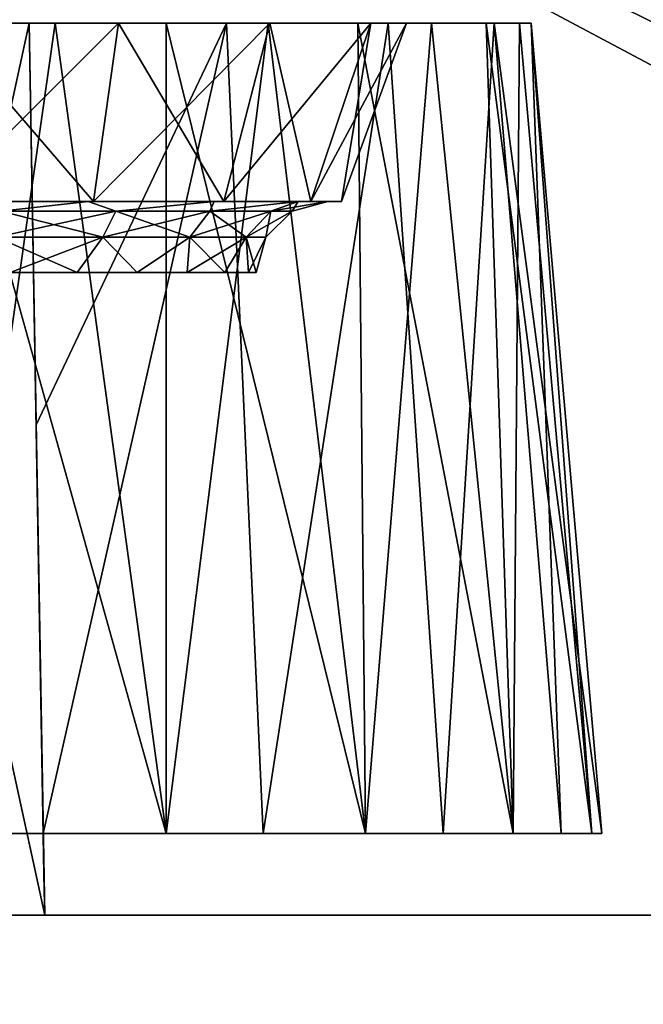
# Model space of a CAD drawing. Header units: millimetres. Extents: x -135 to 135, y -102 to 22.
# Tile 57 of 86: x 66.45 to 69.94, y -83 to -77.48. Entities that reach past the tile are written whole.
import ezdxf

# ---------------------------------------------------------------- set-up
doc = ezdxf.new("R2010")
doc.units = ezdxf.units.MM
doc.header["$LTSCALE"] = 65.185185
for name, color, linetype in [('1', 7, 'CONTINUOUS'), ('13', 7, 'CONTINUOUS'), ('136', 7, 'CONTINUOUS'), ('139', 7, 'CONTINUOUS'), ('146', 7, 'CONTINUOUS'), ('149', 7, 'CONTINUOUS'), ('150', 7, 'CONTINUOUS'), ('157', 7, 'CONTINUOUS'), ('169', 7, 'CONTINUOUS'), ('170', 7, 'CONTINUOUS'), ('227', 7, 'CONTINUOUS'), ('228', 7, 'CONTINUOUS'), ('231', 7, 'CONTINUOUS'), ('234', 7, 'CONTINUOUS'), ('248', 7, 'CONTINUOUS'), ('249', 7, 'CONTINUOUS'), ('252', 7, 'CONTINUOUS'), ('253', 7, 'CONTINUOUS'), ('3', 7, 'CONTINUOUS'), ('6', 7, 'CONTINUOUS'), ('9', 7, 'CONTINUOUS')]:
    doc.layers.add(name, color=color, linetype=linetype)

msp = doc.modelspace()

# ---------------------------------------------------------------- linework, layer by layer
at = {"layer": '1', "linetype": 'Continuous'}
for points in [[(99.1072, 12.5, -36.0223), (-98.0492, -84.0349, -32.6512), (-99.1072, 12.5, -36.0223), (99.1072, 12.5, -36.0223)], [(-97.4563, -84.3448, -32.6404), (-98.0492, -84.0349, -32.6512), (99.1072, 12.5, -36.0223), (-97.4563, -84.3448, -32.6404)], [(-96.9871, -84.6145, -32.631), (-97.4563, -84.3448, -32.6404), (99.1072, 12.5, -36.0223), (-96.9871, -84.6145, -32.631)], [(-96.8126, -84.7249, -32.6271), (-96.9871, -84.6145, -32.631), (99.1072, 12.5, -36.0223), (-96.8126, -84.7249, -32.6271)], [(-96.6034, -84.8671, -32.6222), (-96.8126, -84.7249, -32.6271), (99.1072, 12.5, -36.0223), (-96.6034, -84.8671, -32.6222)], [(-96.0971, -85.2732, -32.608), (-96.6034, -84.8671, -32.6222), (99.1072, 12.5, -36.0223), (-96.0971, -85.2732, -32.608)], [(-95.8075, -85.5627, -32.5979), (-96.0971, -85.2732, -32.608), (99.1072, 12.5, -36.0223), (-95.8075, -85.5627, -32.5979)], [(-95.6591, -85.7348, -32.5919), (-95.8075, -85.5627, -32.5979), (99.1072, 12.5, -36.0223), (-95.6591, -85.7348, -32.5919)], [(-95.1314, -86.5942, -32.5618), (-95.6591, -85.7348, -32.5919), (99.1072, 12.5, -36.0223), (-95.1314, -86.5942, -32.5618)], [(-95.0797, -86.7191, -32.5575), (-95.1314, -86.5942, -32.5618), (99.1072, 12.5, -36.0223), (-95.0797, -86.7191, -32.5575)], [(-94.856, -87.7473, -32.5216), (-95.0797, -86.7191, -32.5575), (99.1072, 12.5, -36.0223), (-94.856, -87.7473, -32.5216)], [(-94.7876, -89.0523, -32.476), (-94.856, -87.7473, -32.5216), (99.1072, 12.5, -36.0223), (-94.7876, -89.0523, -32.476)], [(-94.637, -89.53, -32.4593), (-94.7876, -89.0523, -32.476), (99.1072, 12.5, -36.0223), (-94.637, -89.53, -32.4593)], [(-94.2737, -89.8747, -32.4473), (-94.637, -89.53, -32.4593), (99.1072, 12.5, -36.0223), (-94.2737, -89.8747, -32.4473)], [(-93.789, -90, -32.4429), (-94.2737, -89.8747, -32.4473), (99.1072, 12.5, -36.0223), (-93.789, -90, -32.4429)], [(60.6689, -83.0698, -32.6849), (-93.789, -90, -32.4429), (99.1072, 12.5, -36.0223), (60.6689, -83.0698, -32.6849)], [(79.9841, -83.0698, -32.6849), (60.6689, -83.0698, -32.6849), (99.1072, 12.5, -36.0223), (79.9841, -83.0698, -32.6849)]]:
    msp.add_3dface(points, dxfattribs=at)
at = {"layer": '13', "linetype": 'Continuous'}
for points in [[(58.2092, -82.5, 30.2033), (79.9841, -82.5, 30.2033), (65.4127, -82.5, 24.762), (58.2092, -82.5, 30.2033)], [(68.7046, -82.5, -23.2239), (58.2092, -82.5, -30.2033), (67.4386, -82.5, -23.9546), (68.7046, -82.5, -23.2239)], [(58.2092, -82.5, -30.2033), (66, -82.5, -24.2082), (67.4386, -82.5, -23.9546), (58.2092, -82.5, -30.2033)], [(79.9841, -82.5, -30.2033), (58.2092, -82.5, -30.2033), (68.7046, -82.5, -23.2239), (79.9841, -82.5, -30.2033)], [(65.4127, -82.5, 24.762), (79.9841, -82.5, 30.2033), (66.5873, -82.5, 24.762), (65.4127, -82.5, 24.762)], [(66.5873, -82.5, 15.238), (66, -82.5, -15.7918), (65.4127, -82.5, 15.238), (66.5873, -82.5, 15.238)], [(67.4386, -82.5, -16.0454), (66, -82.5, -15.7918), (66.5873, -82.5, 15.238), (67.4386, -82.5, -16.0454)], [(68.0092, -82.5, 16.3024), (66.5873, -82.5, 15.238), (66.5873, -82.5, 15.833), (68.0092, -82.5, 16.3024)], [(66.5873, -82.5, 24.762), (79.9841, -82.5, 30.2033), (66.5873, -82.5, 24.167), (66.5873, -82.5, 24.762)], [(66.5873, -82.5, 24.167), (79.9841, -82.5, 30.2033), (68.0092, -82.5, 23.6976), (66.5873, -82.5, 24.167)], [(67.4386, -82.5, -16.0454), (66.5873, -82.5, 15.238), (68.0092, -82.5, 16.3024), (67.4386, -82.5, -16.0454)], [(68.7046, -82.5, -16.776), (67.4386, -82.5, -16.0454), (68.0092, -82.5, 16.3024), (68.7046, -82.5, -16.776)], [(68.0092, -82.5, 23.6976), (79.9841, -82.5, 30.2033), (69.1765, -82.5, 22.7601), (68.0092, -82.5, 23.6976)], [(69.1765, -82.5, 17.2399), (68.7046, -82.5, -16.776), (68.0092, -82.5, 16.3024), (69.1765, -82.5, 17.2399)], [(69.6442, -82.5, -22.1043), (79.9841, -82.5, -30.2033), (68.7046, -82.5, -23.2239), (69.6442, -82.5, -22.1043)], [(69.6442, -82.5, -17.8956), (68.7046, -82.5, -16.776), (69.1765, -82.5, 17.2399), (69.6442, -82.5, -17.8956)], [(69.1765, -82.5, 22.7601), (79.9841, -82.5, 30.2033), (69.9418, -82.5, 21.4733), (69.1765, -82.5, 22.7601)], [(69.9418, -82.5, 18.5267), (69.6442, -82.5, -17.8956), (69.1765, -82.5, 17.2399), (69.9418, -82.5, 18.5267)], [(70.1442, -82.5, -20.7308), (79.9841, -82.5, -30.2033), (69.6442, -82.5, -22.1043), (70.1442, -82.5, -20.7308)], [(70.1442, -82.5, -19.2691), (69.6442, -82.5, -17.8956), (69.9418, -82.5, 18.5267), (70.1442, -82.5, -19.2691)], [(70.2082, -82.5, 20), (70.1442, -82.5, -19.2691), (69.9418, -82.5, 18.5267), (70.2082, -82.5, 20)]]:
    msp.add_3dface(points, dxfattribs=at)
at = {"layer": '136', "linetype": 'Continuous'}
for points in [[(65.5, -77.5, 24.5), (66.5, -77.5, 24.5), (65.5, -77.5, 23.2746), (65.5, -77.5, 24.5)], [(65.5, -77.5, 15.5), (66.5, -77.5, 16.7254), (66.5, -77.5, 15.5), (65.5, -77.5, 15.5)], [(66.5, -77.5, 24.5), (66, -77.5, 22.614), (65.5, -77.5, 23.2746), (66.5, -77.5, 24.5)], [(66, -77.5, 17.386), (66.5, -77.5, 16.7254), (65.5, -77.5, 15.5), (66, -77.5, 17.386)], [(66.5, -77.5, 23.2746), (66, -77.5, 22.614), (66.5, -77.5, 24.5), (66.5, -77.5, 23.2746)], [(67.0003, -77.5, 22.415), (66, -77.5, 22.614), (66.5, -77.5, 23.2746), (67.0003, -77.5, 22.415)], [(66, -77.5, 17.386), (67.0003, -77.5, 17.585), (66.5, -77.5, 16.7254), (66, -77.5, 17.386)], [(67.0003, -77.5, -22.415), (66, -77.5, -23.3126), (66, -77.5, -22.614), (67.0003, -77.5, -22.415)], [(66.6462, -77.5, -23.2489), (66, -77.5, -23.3126), (67.0003, -77.5, -22.415), (66.6462, -77.5, -23.2489)], [(66, -77.5, -17.386), (66.6462, -77.5, -16.7511), (67.0003, -77.5, -17.585), (66, -77.5, -17.386)], [(66, -77.5, -16.6874), (66.6462, -77.5, -16.7511), (66, -77.5, -17.386), (66, -77.5, -16.6874)], [(67.6065, -77.5, 22.8969), (67.0003, -77.5, 22.415), (66.5, -77.5, 23.2746), (67.6065, -77.5, 22.8969)], [(66.5, -77.5, 16.7254), (67.0003, -77.5, 17.585), (67.6065, -77.5, 17.1031), (66.5, -77.5, 16.7254)], [(67.2677, -77.5, -23.0604), (66.6462, -77.5, -23.2489), (67.0003, -77.5, -22.415), (67.2677, -77.5, -23.0604)], [(66.6462, -77.5, -16.7511), (67.2677, -77.5, -16.9396), (67.0003, -77.5, -17.585), (66.6462, -77.5, -16.7511)], [(67.0003, -77.5, 17.585), (67.8484, -77.5, 18.1516), (67.6065, -77.5, 17.1031), (67.0003, -77.5, 17.585)], [(67.8484, -77.5, 21.8484), (67.0003, -77.5, 22.415), (67.6065, -77.5, 22.8969), (67.8484, -77.5, 21.8484)], [(67.8484, -77.5, -21.8484), (67.2677, -77.5, -23.0604), (67.0003, -77.5, -22.415), (67.8484, -77.5, -21.8484)], [(67.0003, -77.5, -17.585), (67.8404, -77.5, -17.2457), (67.8484, -77.5, -18.1516), (67.0003, -77.5, -17.585)], [(67.2677, -77.5, -16.9396), (67.8404, -77.5, -17.2457), (67.0003, -77.5, -17.585), (67.2677, -77.5, -16.9396)], [(67.8404, -77.5, -22.7543), (67.2677, -77.5, -23.0604), (67.8484, -77.5, -21.8484), (67.8404, -77.5, -22.7543)], [(67.6065, -77.5, 17.1031), (68.415, -77.5, 18.9997), (68.5129, -77.5, 17.8417), (67.6065, -77.5, 17.1031)], [(67.8484, -77.5, 18.1516), (68.415, -77.5, 18.9997), (67.6065, -77.5, 17.1031), (67.8484, -77.5, 18.1516)], [(68.5129, -77.5, 22.1583), (67.8484, -77.5, 21.8484), (67.6065, -77.5, 22.8969), (68.5129, -77.5, 22.1583)], [(68.3423, -77.5, -22.3423), (67.8404, -77.5, -22.7543), (67.8484, -77.5, -21.8484), (68.3423, -77.5, -22.3423)], [(67.8404, -77.5, -17.2457), (68.3423, -77.5, -17.6577), (67.8484, -77.5, -18.1516), (67.8404, -77.5, -17.2457)], [(68.415, -77.5, 21.0003), (67.8484, -77.5, 21.8484), (68.5129, -77.5, 22.1583), (68.415, -77.5, 21.0003)], [(68.415, -77.5, -21.0003), (68.3423, -77.5, -22.3423), (67.8484, -77.5, -21.8484), (68.415, -77.5, -21.0003)], [(67.8484, -77.5, -18.1516), (68.3423, -77.5, -17.6577), (68.415, -77.5, -18.9997), (67.8484, -77.5, -18.1516)], [(68.614, -77.5, -20), (68.3423, -77.5, -22.3423), (68.415, -77.5, -21.0003), (68.614, -77.5, -20)], [(68.7543, -77.5, -21.8404), (68.3423, -77.5, -22.3423), (68.614, -77.5, -20), (68.7543, -77.5, -21.8404)], [(68.3423, -77.5, -17.6577), (68.7543, -77.5, -18.1596), (68.415, -77.5, -18.9997), (68.3423, -77.5, -17.6577)], [(68.415, -77.5, 18.9997), (68.614, -77.5, 20), (68.5129, -77.5, 17.8417), (68.415, -77.5, 18.9997)], [(68.614, -77.5, 20), (68.415, -77.5, 21.0003), (68.5129, -77.5, 22.1583), (68.614, -77.5, 20)], [(68.415, -77.5, -18.9997), (68.7543, -77.5, -18.1596), (68.614, -77.5, -20), (68.415, -77.5, -18.9997)], [(69.1062, -77.5, 18.8491), (68.5129, -77.5, 17.8417), (69.1062, -77.5, 21.1509), (69.1062, -77.5, 18.8491)], [(69.1062, -77.5, 21.1509), (68.614, -77.5, 20), (68.5129, -77.5, 22.1583), (69.1062, -77.5, 21.1509)], [(68.5129, -77.5, 17.8417), (68.614, -77.5, 20), (69.1062, -77.5, 21.1509), (68.5129, -77.5, 17.8417)], [(68.7543, -77.5, -18.1596), (68.7543, -77.5, -21.8404), (68.614, -77.5, -20), (68.7543, -77.5, -18.1596)], [(69.0604, -77.5, -18.7323), (68.7543, -77.5, -21.8404), (68.7543, -77.5, -18.1596), (69.0604, -77.5, -18.7323)], [(69.0604, -77.5, -21.2677), (68.7543, -77.5, -21.8404), (69.0604, -77.5, -18.7323), (69.0604, -77.5, -21.2677)], [(69.2489, -77.5, -19.3537), (69.0604, -77.5, -21.2677), (69.0604, -77.5, -18.7323), (69.2489, -77.5, -19.3537)], [(69.2489, -77.5, -20.6463), (69.0604, -77.5, -21.2677), (69.2489, -77.5, -19.3537), (69.2489, -77.5, -20.6463)], [(69.3126, -77.5, 20), (69.1062, -77.5, 18.8491), (69.1062, -77.5, 21.1509), (69.3126, -77.5, 20)], [(69.3126, -77.5, -20), (69.2489, -77.5, -20.6463), (69.2489, -77.5, -19.3537), (69.3126, -77.5, -20)]]:
    msp.add_3dface(points, dxfattribs=at)
at = {"layer": '139', "linetype": 'Continuous'}
for points in [[(66, -82.0436, -23.7101), (66.6462, -77.5, -23.2489), (67.2684, -82.0436, -23.4865), (66, -82.0436, -23.7101)], [(66, -77.5, -23.3126), (66.6462, -77.5, -23.2489), (66, -82.0436, -23.7101), (66, -77.5, -23.3126)], [(66.6462, -77.5, -16.7511), (66, -77.5, -16.6874), (67.2683, -82.0436, -16.5135), (66.6462, -77.5, -16.7511)], [(66, -77.5, -16.6874), (66, -82.0436, -16.2899), (67.2683, -82.0436, -16.5135), (66, -77.5, -16.6874)], [(66.6462, -77.5, -23.2489), (67.2677, -77.5, -23.0604), (67.2684, -82.0436, -23.4865), (66.6462, -77.5, -23.2489)], [(67.2677, -77.5, -16.9396), (66.6462, -77.5, -16.7511), (67.2683, -82.0436, -16.5135), (67.2677, -77.5, -16.9396)], [(67.2677, -77.5, -23.0604), (67.8404, -77.5, -22.7543), (67.2684, -82.0436, -23.4865), (67.2677, -77.5, -23.0604)], [(68.3844, -82.0436, -17.1576), (67.2677, -77.5, -16.9396), (67.2683, -82.0436, -16.5135), (68.3844, -82.0436, -17.1576)], [(67.8404, -77.5, -17.2457), (67.2677, -77.5, -16.9396), (68.3844, -82.0436, -17.1576), (67.8404, -77.5, -17.2457)], [(67.2684, -82.0436, -23.4865), (67.8404, -77.5, -22.7543), (68.3845, -82.0436, -22.8423), (67.2684, -82.0436, -23.4865)], [(67.8404, -77.5, -22.7543), (68.3423, -77.5, -22.3423), (68.3845, -82.0436, -22.8423), (67.8404, -77.5, -22.7543)], [(68.3423, -77.5, -17.6577), (67.8404, -77.5, -17.2457), (68.3844, -82.0436, -17.1576), (68.3423, -77.5, -17.6577)], [(68.3423, -77.5, -22.3423), (68.7543, -77.5, -21.8404), (68.3845, -82.0436, -22.8423), (68.3423, -77.5, -22.3423)], [(69.2129, -82.0436, -18.1447), (68.3423, -77.5, -17.6577), (68.3844, -82.0436, -17.1576), (69.2129, -82.0436, -18.1447)], [(68.7543, -77.5, -18.1596), (68.3423, -77.5, -17.6577), (69.2129, -82.0436, -18.1447), (68.7543, -77.5, -18.1596)], [(68.3845, -82.0436, -22.8423), (68.7543, -77.5, -21.8404), (69.2129, -82.0436, -21.8552), (68.3845, -82.0436, -22.8423)], [(68.7543, -77.5, -21.8404), (69.0604, -77.5, -21.2677), (69.2129, -82.0436, -21.8552), (68.7543, -77.5, -21.8404)], [(69.0604, -77.5, -18.7323), (68.7543, -77.5, -18.1596), (69.2129, -82.0436, -18.1447), (69.0604, -77.5, -18.7323)], [(69.0604, -77.5, -21.2677), (69.2489, -77.5, -20.6463), (69.2129, -82.0436, -21.8552), (69.0604, -77.5, -21.2677)], [(69.2489, -77.5, -19.3537), (69.0604, -77.5, -18.7323), (69.6537, -82.0436, -19.3557), (69.2489, -77.5, -19.3537)], [(69.6537, -82.0436, -19.3557), (69.0604, -77.5, -18.7323), (69.2129, -82.0436, -18.1447), (69.6537, -82.0436, -19.3557)], [(69.2129, -82.0436, -21.8552), (69.2489, -77.5, -20.6463), (69.6537, -82.0436, -20.6443), (69.2129, -82.0436, -21.8552)], [(69.2489, -77.5, -20.6463), (69.3126, -77.5, -20), (69.6537, -82.0436, -20.6443), (69.2489, -77.5, -20.6463)], [(69.3126, -77.5, -20), (69.2489, -77.5, -19.3537), (69.6537, -82.0436, -19.3557), (69.3126, -77.5, -20)], [(69.6537, -82.0436, -20.6443), (69.3126, -77.5, -20), (69.6537, -82.0436, -19.3557), (69.6537, -82.0436, -20.6443)]]:
    msp.add_3dface(points, dxfattribs=at)
at = {"layer": '146', "linetype": 'Continuous'}
for points in [[(66.8317, -78.5, 17.9922), (66, -78.5, 17.75), (66, -78.5, 17.8267), (66.8317, -78.5, 17.9922)], [(66.861, -78.5, 17.9213), (66, -78.5, 17.75), (66.8317, -78.5, 17.9922), (66.861, -78.5, 17.9213)], [(66, -78.5, 22.25), (66.861, -78.5, 22.0787), (66, -78.5, 22.1733), (66, -78.5, 22.25)], [(66, -78.5, 22.1733), (66.861, -78.5, 22.0787), (66.8317, -78.5, 22.0078), (66, -78.5, 22.1733)], [(66.861, -78.5, -22.0787), (66, -78.5, -22.25), (66.8317, -78.5, -22.0078), (66.861, -78.5, -22.0787)], [(66, -78.5, -17.8267), (66.861, -78.5, -17.9213), (66.8317, -78.5, -17.9922), (66, -78.5, -17.8267)], [(66.8317, -78.5, -22.0078), (66, -78.5, -22.25), (66, -78.5, -22.1733), (66.8317, -78.5, -22.0078)], [(66, -78.5, -17.75), (66.861, -78.5, -17.9213), (66, -78.5, -17.8267), (66, -78.5, -17.75)], [(67.5368, -78.5, 18.4633), (66.861, -78.5, 17.9213), (66.8317, -78.5, 17.9922), (67.5368, -78.5, 18.4633)], [(66.8317, -78.5, 22.0078), (66.861, -78.5, 22.0787), (67.5368, -78.5, 21.5367), (66.8317, -78.5, 22.0078)], [(67.5368, -78.5, -21.5367), (66.861, -78.5, -22.0787), (66.8317, -78.5, -22.0078), (67.5368, -78.5, -21.5367)], [(66.8317, -78.5, -17.9922), (66.861, -78.5, -17.9213), (67.5368, -78.5, -18.4633), (66.8317, -78.5, -17.9922)], [(67.591, -78.5, 18.409), (66.861, -78.5, 17.9213), (67.5368, -78.5, 18.4633), (67.591, -78.5, 18.409)], [(66.861, -78.5, 22.0787), (67.591, -78.5, 21.591), (67.5368, -78.5, 21.5367), (66.861, -78.5, 22.0787)], [(66.861, -78.5, -17.9213), (67.591, -78.5, -18.409), (67.5368, -78.5, -18.4633), (66.861, -78.5, -17.9213)], [(67.591, -78.5, -21.591), (66.861, -78.5, -22.0787), (67.5368, -78.5, -21.5367), (67.591, -78.5, -21.591)], [(68.0079, -78.5, 19.1684), (67.591, -78.5, 18.409), (67.5368, -78.5, 18.4633), (68.0079, -78.5, 19.1684)], [(67.5368, -78.5, 21.5367), (67.591, -78.5, 21.591), (68.0079, -78.5, 20.8316), (67.5368, -78.5, 21.5367)], [(68.0079, -78.5, -20.8316), (67.591, -78.5, -21.591), (67.5368, -78.5, -21.5367), (68.0079, -78.5, -20.8316)], [(67.5368, -78.5, -18.4633), (67.591, -78.5, -18.409), (68.0079, -78.5, -19.1684), (67.5368, -78.5, -18.4633)], [(68.0787, -78.5, 19.139), (67.591, -78.5, 18.409), (68.0079, -78.5, 19.1684), (68.0787, -78.5, 19.139)], [(67.591, -78.5, 21.591), (68.0787, -78.5, 20.861), (68.0079, -78.5, 20.8316), (67.591, -78.5, 21.591)], [(68.0787, -78.5, -20.861), (67.591, -78.5, -21.591), (68.0079, -78.5, -20.8316), (68.0787, -78.5, -20.861)], [(67.591, -78.5, -18.409), (68.0787, -78.5, -19.139), (68.0079, -78.5, -19.1684), (67.591, -78.5, -18.409)], [(68.1733, -78.5, 20), (68.0787, -78.5, 19.139), (68.0079, -78.5, 19.1684), (68.1733, -78.5, 20)], [(68.0079, -78.5, 20.8316), (68.0787, -78.5, 20.861), (68.1733, -78.5, 20), (68.0079, -78.5, 20.8316)], [(68.0079, -78.5, -19.1684), (68.0787, -78.5, -19.139), (68.1733, -78.5, -20), (68.0079, -78.5, -19.1684)], [(68.1733, -78.5, -20), (68.0787, -78.5, -20.861), (68.0079, -78.5, -20.8316), (68.1733, -78.5, -20)], [(68.25, -78.5, 20), (68.0787, -78.5, 19.139), (68.1733, -78.5, 20), (68.25, -78.5, 20)], [(68.0787, -78.5, 20.861), (68.25, -78.5, 20), (68.1733, -78.5, 20), (68.0787, -78.5, 20.861)], [(68.0787, -78.5, -19.139), (68.25, -78.5, -20), (68.1733, -78.5, -20), (68.0787, -78.5, -19.139)], [(68.25, -78.5, -20), (68.0787, -78.5, -20.861), (68.1733, -78.5, -20), (68.25, -78.5, -20)]]:
    msp.add_3dface(points, dxfattribs=at)
at = {"layer": '149', "linetype": 'Continuous'}
for points in [[(66, -77.5, -17.386), (67.0003, -77.5, -17.585), (66, -78.5, -17.75), (66, -77.5, -17.386)], [(67.0003, -77.5, -17.585), (66.861, -78.5, -17.9213), (66, -78.5, -17.75), (67.0003, -77.5, -17.585)], [(67.0003, -77.5, -17.585), (67.8484, -77.5, -18.1516), (66.861, -78.5, -17.9213), (67.0003, -77.5, -17.585)], [(67.8484, -77.5, -18.1516), (67.591, -78.5, -18.409), (66.861, -78.5, -17.9213), (67.8484, -77.5, -18.1516)], [(67.8484, -77.5, -18.1516), (68.415, -77.5, -18.9997), (67.591, -78.5, -18.409), (67.8484, -77.5, -18.1516)], [(68.415, -77.5, -18.9997), (68.0787, -78.5, -19.139), (67.591, -78.5, -18.409), (68.415, -77.5, -18.9997)], [(68.415, -77.5, -18.9997), (68.614, -77.5, -20), (68.0787, -78.5, -19.139), (68.415, -77.5, -18.9997)], [(68.614, -77.5, -20), (68.25, -78.5, -20), (68.0787, -78.5, -19.139), (68.614, -77.5, -20)]]:
    msp.add_3dface(points, dxfattribs=at)
at = {"layer": '150', "linetype": 'Continuous'}
for points in [[(66, -77.5, -22.614), (66, -78.5, -22.25), (66.861, -78.5, -22.0787), (66, -77.5, -22.614)], [(67.0003, -77.5, -22.415), (66, -77.5, -22.614), (66.861, -78.5, -22.0787), (67.0003, -77.5, -22.415)], [(67.0003, -77.5, -22.415), (66.861, -78.5, -22.0787), (67.591, -78.5, -21.591), (67.0003, -77.5, -22.415)], [(67.8484, -77.5, -21.8484), (67.0003, -77.5, -22.415), (67.591, -78.5, -21.591), (67.8484, -77.5, -21.8484)], [(67.8484, -77.5, -21.8484), (67.591, -78.5, -21.591), (68.0787, -78.5, -20.861), (67.8484, -77.5, -21.8484)], [(68.415, -77.5, -21.0003), (67.8484, -77.5, -21.8484), (68.0787, -78.5, -20.861), (68.415, -77.5, -21.0003)], [(68.415, -77.5, -21.0003), (68.0787, -78.5, -20.861), (68.25, -78.5, -20), (68.415, -77.5, -21.0003)], [(68.614, -77.5, -20), (68.415, -77.5, -21.0003), (68.25, -78.5, -20), (68.614, -77.5, -20)]]:
    msp.add_3dface(points, dxfattribs=at)
at = {"layer": '157', "linetype": 'Continuous'}
for points in [[(67.6065, -77.5, 22.8969), (66.5, -77.5, 23.2746), (66.5393, -79.7518, 23.4679), (67.6065, -77.5, 22.8969)], [(66.5, -77.5, 16.7254), (67.6065, -77.5, 17.1031), (66.5393, -79.7518, 16.5321), (66.5, -77.5, 16.7254)], [(66.5793, -82.0436, 23.6646), (67.6065, -77.5, 22.8969), (66.5393, -79.7518, 23.4679), (66.5793, -82.0436, 23.6646)], [(67.6065, -77.5, 17.1031), (66.5793, -82.0436, 16.3354), (66.5393, -79.7518, 16.5321), (67.6065, -77.5, 17.1031)], [(67.8122, -82.0436, 23.2374), (67.6065, -77.5, 22.8969), (66.5793, -82.0436, 23.6646), (67.8122, -82.0436, 23.2374)], [(66.5793, -82.0436, 16.3354), (67.6065, -77.5, 17.1031), (67.8122, -82.0436, 16.7626), (66.5793, -82.0436, 16.3354)], [(68.5129, -77.5, 22.1583), (67.6065, -77.5, 22.8969), (67.8122, -82.0436, 23.2374), (68.5129, -77.5, 22.1583)], [(67.6065, -77.5, 17.1031), (68.5129, -77.5, 17.8417), (67.8122, -82.0436, 16.7626), (67.6065, -77.5, 17.1031)], [(68.8209, -82.0436, 22.4098), (68.5129, -77.5, 22.1583), (67.8122, -82.0436, 23.2374), (68.8209, -82.0436, 22.4098)], [(67.8122, -82.0436, 16.7626), (68.5129, -77.5, 17.8417), (68.8209, -82.0436, 17.5901), (67.8122, -82.0436, 16.7626)], [(69.1062, -77.5, 21.1509), (68.5129, -77.5, 22.1583), (68.8209, -82.0436, 22.4098), (69.1062, -77.5, 21.1509)], [(68.5129, -77.5, 17.8417), (69.1062, -77.5, 18.8491), (68.8209, -82.0436, 17.5901), (68.5129, -77.5, 17.8417)], [(69.4807, -82.0436, 21.2843), (69.1062, -77.5, 21.1509), (68.8209, -82.0436, 22.4098), (69.4807, -82.0436, 21.2843)], [(68.8209, -82.0436, 17.5901), (69.1062, -77.5, 18.8491), (69.4807, -82.0436, 18.7157), (68.8209, -82.0436, 17.5901)], [(69.7101, -82.0436, 20), (69.1062, -77.5, 21.1509), (69.4807, -82.0436, 21.2843), (69.7101, -82.0436, 20)], [(69.3126, -77.5, 20), (69.1062, -77.5, 21.1509), (69.7101, -82.0436, 20), (69.3126, -77.5, 20)], [(69.1062, -77.5, 18.8491), (69.3126, -77.5, 20), (69.4807, -82.0436, 18.7157), (69.1062, -77.5, 18.8491)], [(69.4807, -82.0436, 18.7157), (69.3126, -77.5, 20), (69.7101, -82.0436, 20), (69.4807, -82.0436, 18.7157)]]:
    msp.add_3dface(points, dxfattribs=at)
at = {"layer": '169', "linetype": 'Continuous'}
for points in [[(67.0003, -77.5, 22.415), (66.861, -78.5, 22.0787), (66, -78.5, 22.25), (67.0003, -77.5, 22.415)], [(66, -77.5, 22.614), (67.0003, -77.5, 22.415), (66, -78.5, 22.25), (66, -77.5, 22.614)], [(67.8484, -77.5, 21.8484), (67.591, -78.5, 21.591), (66.861, -78.5, 22.0787), (67.8484, -77.5, 21.8484)], [(67.0003, -77.5, 22.415), (67.8484, -77.5, 21.8484), (66.861, -78.5, 22.0787), (67.0003, -77.5, 22.415)], [(68.415, -77.5, 21.0003), (68.0787, -78.5, 20.861), (67.591, -78.5, 21.591), (68.415, -77.5, 21.0003)], [(67.8484, -77.5, 21.8484), (68.415, -77.5, 21.0003), (67.591, -78.5, 21.591), (67.8484, -77.5, 21.8484)], [(68.614, -77.5, 20), (68.25, -78.5, 20), (68.0787, -78.5, 20.861), (68.614, -77.5, 20)], [(68.415, -77.5, 21.0003), (68.614, -77.5, 20), (68.0787, -78.5, 20.861), (68.415, -77.5, 21.0003)]]:
    msp.add_3dface(points, dxfattribs=at)
at = {"layer": '170', "linetype": 'Continuous'}
for points in [[(66, -77.5, 17.386), (66, -78.5, 17.75), (66.861, -78.5, 17.9213), (66, -77.5, 17.386)], [(67.0003, -77.5, 17.585), (66, -77.5, 17.386), (66.861, -78.5, 17.9213), (67.0003, -77.5, 17.585)], [(67.0003, -77.5, 17.585), (66.861, -78.5, 17.9213), (67.591, -78.5, 18.409), (67.0003, -77.5, 17.585)], [(67.8484, -77.5, 18.1516), (67.0003, -77.5, 17.585), (67.591, -78.5, 18.409), (67.8484, -77.5, 18.1516)], [(67.8484, -77.5, 18.1516), (67.591, -78.5, 18.409), (68.0787, -78.5, 19.139), (67.8484, -77.5, 18.1516)], [(68.415, -77.5, 18.9997), (67.8484, -77.5, 18.1516), (68.0787, -78.5, 19.139), (68.415, -77.5, 18.9997)], [(68.415, -77.5, 18.9997), (68.0787, -78.5, 19.139), (68.25, -78.5, 20), (68.415, -77.5, 18.9997)], [(68.614, -77.5, 20), (68.415, -77.5, 18.9997), (68.25, -78.5, 20), (68.614, -77.5, 20)]]:
    msp.add_3dface(points, dxfattribs=at)
at = {"layer": '227', "linetype": 'Continuous'}
for points in [[(66.5873, -82.5, 24.762), (66.5, -77.5, 23.2746), (66.5, -77.5, 24.5), (66.5873, -82.5, 24.762)], [(66.5, -77.5, 23.2746), (66.5873, -82.5, 24.762), (66.5393, -79.7518, 23.4679), (66.5, -77.5, 23.2746)], [(66.5873, -82.5, 24.762), (66.5793, -82.0436, 23.6646), (66.5393, -79.7518, 23.4679), (66.5873, -82.5, 24.762)], [(66.5793, -82.0436, 23.6646), (66.5873, -82.5, 24.762), (66.5833, -82.2733, 23.7443), (66.5793, -82.0436, 23.6646)], [(66.5833, -82.2733, 23.7443), (66.5873, -82.5, 24.762), (66.5862, -82.4392, 23.9256), (66.5833, -82.2733, 23.7443)], [(66.5873, -82.5, 24.762), (66.5873, -82.5, 24.167), (66.5862, -82.4392, 23.9256), (66.5873, -82.5, 24.762)]]:
    msp.add_3dface(points, dxfattribs=at)
at = {"layer": '228', "linetype": 'Continuous'}
for points in [[(65.4127, -82.5, 24.762), (66.5, -77.5, 24.5), (65.5, -77.5, 24.5), (65.4127, -82.5, 24.762)], [(65.4127, -82.5, 24.762), (66.5873, -82.5, 24.762), (66.5, -77.5, 24.5), (65.4127, -82.5, 24.762)]]:
    msp.add_3dface(points, dxfattribs=at)
at = {"layer": '231', "linetype": 'Continuous'}
for points in [[(66.5873, -82.5, 15.238), (65.4127, -82.5, 15.238), (65.5, -77.5, 15.5), (66.5873, -82.5, 15.238)], [(66.5873, -82.5, 15.238), (65.5, -77.5, 15.5), (66.5, -77.5, 15.5), (66.5873, -82.5, 15.238)]]:
    msp.add_3dface(points, dxfattribs=at)
at = {"layer": '234', "linetype": 'Continuous'}
for points in [[(66.5873, -82.5, 15.833), (66.5, -77.5, 15.5), (66.5862, -82.4392, 16.0744), (66.5873, -82.5, 15.833)], [(66.5, -77.5, 15.5), (66.5, -77.5, 16.7254), (66.5393, -79.7518, 16.5321), (66.5, -77.5, 15.5)], [(66.5793, -82.0436, 16.3354), (66.5, -77.5, 15.5), (66.5393, -79.7518, 16.5321), (66.5793, -82.0436, 16.3354)], [(66.5, -77.5, 15.5), (66.5793, -82.0436, 16.3354), (66.5833, -82.2733, 16.2557), (66.5, -77.5, 15.5)], [(66.5862, -82.4392, 16.0744), (66.5, -77.5, 15.5), (66.5833, -82.2733, 16.2557), (66.5862, -82.4392, 16.0744)], [(66.5873, -82.5, 15.833), (66.5873, -82.5, 15.238), (66.5, -77.5, 15.5), (66.5873, -82.5, 15.833)]]:
    msp.add_3dface(points, dxfattribs=at)
at = {"layer": '248', "linetype": 'Continuous'}
for points in [[(66, -78.5, 22.1733), (66.8317, -78.5, 22.0078), (66.3427, -78.5533, 21.9438), (66, -78.5, 22.1733)], [(66.3427, -78.5533, 21.9438), (66.8317, -78.5, 22.0078), (66.9869, -78.5533, 21.7093), (66.3427, -78.5533, 21.9438)], [(66.8317, -78.5, 22.0078), (67.5368, -78.5, 21.5367), (66.9869, -78.5533, 21.7093), (66.8317, -78.5, 22.0078)], [(66.9869, -78.5533, 21.7093), (67.5368, -78.5, 21.5367), (67.512, -78.5533, 21.2687), (66.9869, -78.5533, 21.7093)], [(67.5368, -78.5, 21.5367), (68.0079, -78.5, 20.8316), (67.512, -78.5533, 21.2687), (67.5368, -78.5, 21.5367)], [(67.512, -78.5533, 21.2687), (68.0079, -78.5, 20.8316), (67.8547, -78.5533, 20.6751), (67.512, -78.5533, 21.2687)], [(68.0079, -78.5, 20.8316), (68.1733, -78.5, 20), (67.8547, -78.5533, 20.6751), (68.0079, -78.5, 20.8316)], [(67.8547, -78.5533, 20.6751), (68.1733, -78.5, 20), (67.9738, -78.5533, 20), (67.8547, -78.5533, 20.6751)], [(66.3173, -78.6992, 21.7996), (66.9869, -78.5533, 21.7093), (66.9137, -78.6992, 21.5825), (66.3173, -78.6992, 21.7996)], [(66.3427, -78.5533, 21.9438), (66.9869, -78.5533, 21.7093), (66.3173, -78.6992, 21.7996), (66.3427, -78.5533, 21.9438)], [(66.9137, -78.6992, 21.5825), (67.512, -78.5533, 21.2687), (67.3998, -78.6992, 21.1746), (66.9137, -78.6992, 21.5825)], [(66.9869, -78.5533, 21.7093), (67.512, -78.5533, 21.2687), (66.9137, -78.6992, 21.5825), (66.9869, -78.5533, 21.7093)], [(67.3998, -78.6992, 21.1746), (67.8547, -78.5533, 20.6751), (67.7171, -78.6992, 20.625), (67.3998, -78.6992, 21.1746)], [(67.512, -78.5533, 21.2687), (67.8547, -78.5533, 20.6751), (67.3998, -78.6992, 21.1746), (67.512, -78.5533, 21.2687)], [(67.7171, -78.6992, 20.625), (67.9738, -78.5533, 20), (67.8273, -78.6992, 20), (67.7171, -78.6992, 20.625)], [(67.8547, -78.5533, 20.6751), (67.9738, -78.5533, 20), (67.7171, -78.6992, 20.625), (67.8547, -78.5533, 20.6751)], [(66.3173, -78.6992, 21.7996), (66.9137, -78.6992, 21.5825), (66.3946, -78.8983, 21.7288), (66.3173, -78.6992, 21.7996)], [(66.3946, -78.8983, 21.7288), (66.9137, -78.6992, 21.5825), (66.7694, -78.8983, 21.5977), (66.3946, -78.8983, 21.7288)], [(66.7694, -78.8983, 21.5977), (66.9137, -78.6992, 21.5825), (67.1056, -78.8983, 21.3864), (66.7694, -78.8983, 21.5977)], [(66.9137, -78.6992, 21.5825), (67.3998, -78.6992, 21.1746), (67.1056, -78.8983, 21.3864), (66.9137, -78.6992, 21.5825)], [(67.1056, -78.8983, 21.3864), (67.3998, -78.6992, 21.1746), (67.3864, -78.8983, 21.1056), (67.1056, -78.8983, 21.3864)], [(67.3998, -78.6992, 21.1746), (67.7171, -78.6992, 20.625), (67.3864, -78.8983, 21.1056), (67.3998, -78.6992, 21.1746)], [(67.3864, -78.8983, 21.1056), (67.7171, -78.6992, 20.625), (67.5977, -78.8983, 20.7694), (67.3864, -78.8983, 21.1056)], [(67.5977, -78.8983, 20.7694), (67.7171, -78.6992, 20.625), (67.7288, -78.8983, 20.3946), (67.5977, -78.8983, 20.7694)], [(67.7171, -78.6992, 20.625), (67.8273, -78.6992, 20), (67.7288, -78.8983, 20.3946), (67.7171, -78.6992, 20.625)], [(67.7288, -78.8983, 20.3946), (67.8273, -78.6992, 20), (67.7733, -78.8983, 20), (67.7288, -78.8983, 20.3946)]]:
    msp.add_3dface(points, dxfattribs=at)
at = {"layer": '249', "linetype": 'Continuous'}
for points in [[(66.8317, -78.5, 17.9922), (66, -78.5, 17.8267), (66.3427, -78.5533, 18.0562), (66.8317, -78.5, 17.9922)], [(66.9869, -78.5533, 18.2907), (66.8317, -78.5, 17.9922), (66.3427, -78.5533, 18.0562), (66.9869, -78.5533, 18.2907)], [(67.5368, -78.5, 18.4633), (66.8317, -78.5, 17.9922), (66.9869, -78.5533, 18.2907), (67.5368, -78.5, 18.4633)], [(67.512, -78.5533, 18.7313), (67.5368, -78.5, 18.4633), (66.9869, -78.5533, 18.2907), (67.512, -78.5533, 18.7313)], [(68.0079, -78.5, 19.1684), (67.5368, -78.5, 18.4633), (67.512, -78.5533, 18.7313), (68.0079, -78.5, 19.1684)], [(67.8547, -78.5533, 19.3249), (68.0079, -78.5, 19.1684), (67.512, -78.5533, 18.7313), (67.8547, -78.5533, 19.3249)], [(67.9738, -78.5533, 20), (68.0079, -78.5, 19.1684), (67.8547, -78.5533, 19.3249), (67.9738, -78.5533, 20)], [(68.1733, -78.5, 20), (68.0079, -78.5, 19.1684), (67.9738, -78.5533, 20), (68.1733, -78.5, 20)], [(66.9137, -78.6992, 18.4175), (66.3427, -78.5533, 18.0562), (66.3173, -78.6992, 18.2004), (66.9137, -78.6992, 18.4175)], [(66.9869, -78.5533, 18.2907), (66.3427, -78.5533, 18.0562), (66.9137, -78.6992, 18.4175), (66.9869, -78.5533, 18.2907)], [(67.3998, -78.6992, 18.8254), (66.9869, -78.5533, 18.2907), (66.9137, -78.6992, 18.4175), (67.3998, -78.6992, 18.8254)], [(67.512, -78.5533, 18.7313), (66.9869, -78.5533, 18.2907), (67.3998, -78.6992, 18.8254), (67.512, -78.5533, 18.7313)], [(67.7171, -78.6992, 19.375), (67.512, -78.5533, 18.7313), (67.3998, -78.6992, 18.8254), (67.7171, -78.6992, 19.375)], [(67.8547, -78.5533, 19.3249), (67.512, -78.5533, 18.7313), (67.7171, -78.6992, 19.375), (67.8547, -78.5533, 19.3249)], [(67.8273, -78.6992, 20), (67.8547, -78.5533, 19.3249), (67.7171, -78.6992, 19.375), (67.8273, -78.6992, 20)], [(67.8273, -78.6992, 20), (67.9738, -78.5533, 20), (67.8547, -78.5533, 19.3249), (67.8273, -78.6992, 20)], [(66.9137, -78.6992, 18.4175), (66.3173, -78.6992, 18.2004), (66.7694, -78.8983, 18.4023), (66.9137, -78.6992, 18.4175)], [(66.7694, -78.8983, 18.4023), (66.3173, -78.6992, 18.2004), (66.3946, -78.8983, 18.2712), (66.7694, -78.8983, 18.4023)], [(67.1056, -78.8983, 18.6136), (66.9137, -78.6992, 18.4175), (66.7694, -78.8983, 18.4023), (67.1056, -78.8983, 18.6136)], [(67.3998, -78.6992, 18.8254), (66.9137, -78.6992, 18.4175), (67.1056, -78.8983, 18.6136), (67.3998, -78.6992, 18.8254)], [(67.3864, -78.8983, 18.8944), (67.3998, -78.6992, 18.8254), (67.1056, -78.8983, 18.6136), (67.3864, -78.8983, 18.8944)], [(67.5977, -78.8983, 19.2306), (67.3998, -78.6992, 18.8254), (67.3864, -78.8983, 18.8944), (67.5977, -78.8983, 19.2306)], [(67.7171, -78.6992, 19.375), (67.3998, -78.6992, 18.8254), (67.5977, -78.8983, 19.2306), (67.7171, -78.6992, 19.375)], [(67.7288, -78.8983, 19.6054), (67.7171, -78.6992, 19.375), (67.5977, -78.8983, 19.2306), (67.7288, -78.8983, 19.6054)], [(67.7733, -78.8983, 20), (67.8273, -78.6992, 20), (67.7171, -78.6992, 19.375), (67.7733, -78.8983, 20)], [(67.7733, -78.8983, 20), (67.7171, -78.6992, 19.375), (67.7288, -78.8983, 19.6054), (67.7733, -78.8983, 20)]]:
    msp.add_3dface(points, dxfattribs=at)
at = {"layer": '252', "linetype": 'Continuous'}
for points in [[(66, -78.5, -17.8267), (66.8317, -78.5, -17.9922), (66.3427, -78.5533, -18.0562), (66, -78.5, -17.8267)], [(66.3427, -78.5533, -18.0562), (66.8317, -78.5, -17.9922), (66.9869, -78.5533, -18.2907), (66.3427, -78.5533, -18.0562)], [(66.8317, -78.5, -17.9922), (67.5368, -78.5, -18.4633), (66.9869, -78.5533, -18.2907), (66.8317, -78.5, -17.9922)], [(66.9869, -78.5533, -18.2907), (67.5368, -78.5, -18.4633), (67.512, -78.5533, -18.7313), (66.9869, -78.5533, -18.2907)], [(67.5368, -78.5, -18.4633), (68.0079, -78.5, -19.1684), (67.512, -78.5533, -18.7313), (67.5368, -78.5, -18.4633)], [(67.512, -78.5533, -18.7313), (68.0079, -78.5, -19.1684), (67.8547, -78.5533, -19.3249), (67.512, -78.5533, -18.7313)], [(68.0079, -78.5, -19.1684), (68.1733, -78.5, -20), (67.8547, -78.5533, -19.3249), (68.0079, -78.5, -19.1684)], [(67.8547, -78.5533, -19.3249), (68.1733, -78.5, -20), (67.9738, -78.5533, -20), (67.8547, -78.5533, -19.3249)], [(66.3173, -78.6992, -18.2004), (66.9869, -78.5533, -18.2907), (66.9137, -78.6992, -18.4175), (66.3173, -78.6992, -18.2004)], [(66.3427, -78.5533, -18.0562), (66.9869, -78.5533, -18.2907), (66.3173, -78.6992, -18.2004), (66.3427, -78.5533, -18.0562)], [(66.9137, -78.6992, -18.4175), (67.512, -78.5533, -18.7313), (67.3998, -78.6992, -18.8254), (66.9137, -78.6992, -18.4175)], [(66.9869, -78.5533, -18.2907), (67.512, -78.5533, -18.7313), (66.9137, -78.6992, -18.4175), (66.9869, -78.5533, -18.2907)], [(67.3998, -78.6992, -18.8254), (67.8547, -78.5533, -19.3249), (67.7171, -78.6992, -19.375), (67.3998, -78.6992, -18.8254)], [(67.512, -78.5533, -18.7313), (67.8547, -78.5533, -19.3249), (67.3998, -78.6992, -18.8254), (67.512, -78.5533, -18.7313)], [(67.7171, -78.6992, -19.375), (67.9738, -78.5533, -20), (67.8273, -78.6992, -20), (67.7171, -78.6992, -19.375)], [(67.8547, -78.5533, -19.3249), (67.9738, -78.5533, -20), (67.7171, -78.6992, -19.375), (67.8547, -78.5533, -19.3249)], [(66.3173, -78.6992, -18.2004), (66.9137, -78.6992, -18.4175), (66.3946, -78.8983, -18.2712), (66.3173, -78.6992, -18.2004)], [(66.3946, -78.8983, -18.2712), (66.9137, -78.6992, -18.4175), (66.7694, -78.8983, -18.4023), (66.3946, -78.8983, -18.2712)], [(66.7694, -78.8983, -18.4023), (66.9137, -78.6992, -18.4175), (67.1056, -78.8983, -18.6136), (66.7694, -78.8983, -18.4023)], [(66.9137, -78.6992, -18.4175), (67.3998, -78.6992, -18.8254), (67.1056, -78.8983, -18.6136), (66.9137, -78.6992, -18.4175)], [(67.1056, -78.8983, -18.6136), (67.3998, -78.6992, -18.8254), (67.3864, -78.8983, -18.8944), (67.1056, -78.8983, -18.6136)], [(67.3864, -78.8983, -18.8944), (67.7171, -78.6992, -19.375), (67.5977, -78.8983, -19.2306), (67.3864, -78.8983, -18.8944)], [(67.3998, -78.6992, -18.8254), (67.7171, -78.6992, -19.375), (67.3864, -78.8983, -18.8944), (67.3998, -78.6992, -18.8254)], [(67.5977, -78.8983, -19.2306), (67.7171, -78.6992, -19.375), (67.7288, -78.8983, -19.6054), (67.5977, -78.8983, -19.2306)], [(67.7171, -78.6992, -19.375), (67.8273, -78.6992, -20), (67.7288, -78.8983, -19.6054), (67.7171, -78.6992, -19.375)], [(67.7288, -78.8983, -19.6054), (67.8273, -78.6992, -20), (67.7733, -78.8983, -20), (67.7288, -78.8983, -19.6054)]]:
    msp.add_3dface(points, dxfattribs=at)
at = {"layer": '253', "linetype": 'Continuous'}
for points in [[(66.8317, -78.5, -22.0078), (66, -78.5, -22.1733), (66.3427, -78.5533, -21.9438), (66.8317, -78.5, -22.0078)], [(66.9869, -78.5533, -21.7093), (66.8317, -78.5, -22.0078), (66.3427, -78.5533, -21.9438), (66.9869, -78.5533, -21.7093)], [(67.5368, -78.5, -21.5367), (66.8317, -78.5, -22.0078), (66.9869, -78.5533, -21.7093), (67.5368, -78.5, -21.5367)], [(67.512, -78.5533, -21.2687), (67.5368, -78.5, -21.5367), (66.9869, -78.5533, -21.7093), (67.512, -78.5533, -21.2687)], [(68.0079, -78.5, -20.8316), (67.5368, -78.5, -21.5367), (67.512, -78.5533, -21.2687), (68.0079, -78.5, -20.8316)], [(67.8547, -78.5533, -20.6751), (68.0079, -78.5, -20.8316), (67.512, -78.5533, -21.2687), (67.8547, -78.5533, -20.6751)], [(67.9738, -78.5533, -20), (68.0079, -78.5, -20.8316), (67.8547, -78.5533, -20.6751), (67.9738, -78.5533, -20)], [(68.1733, -78.5, -20), (68.0079, -78.5, -20.8316), (67.9738, -78.5533, -20), (68.1733, -78.5, -20)], [(66.9137, -78.6992, -21.5825), (66.3427, -78.5533, -21.9438), (66.3173, -78.6992, -21.7996), (66.9137, -78.6992, -21.5825)], [(66.9869, -78.5533, -21.7093), (66.3427, -78.5533, -21.9438), (66.9137, -78.6992, -21.5825), (66.9869, -78.5533, -21.7093)], [(67.3998, -78.6992, -21.1746), (66.9869, -78.5533, -21.7093), (66.9137, -78.6992, -21.5825), (67.3998, -78.6992, -21.1746)], [(67.512, -78.5533, -21.2687), (66.9869, -78.5533, -21.7093), (67.3998, -78.6992, -21.1746), (67.512, -78.5533, -21.2687)], [(67.7171, -78.6992, -20.625), (67.512, -78.5533, -21.2687), (67.3998, -78.6992, -21.1746), (67.7171, -78.6992, -20.625)], [(67.8547, -78.5533, -20.6751), (67.512, -78.5533, -21.2687), (67.7171, -78.6992, -20.625), (67.8547, -78.5533, -20.6751)], [(67.8273, -78.6992, -20), (67.8547, -78.5533, -20.6751), (67.7171, -78.6992, -20.625), (67.8273, -78.6992, -20)], [(67.8273, -78.6992, -20), (67.9738, -78.5533, -20), (67.8547, -78.5533, -20.6751), (67.8273, -78.6992, -20)], [(66.7694, -78.8983, -21.5977), (66.3173, -78.6992, -21.7996), (66.3946, -78.8983, -21.7288), (66.7694, -78.8983, -21.5977)], [(66.9137, -78.6992, -21.5825), (66.3173, -78.6992, -21.7996), (66.7694, -78.8983, -21.5977), (66.9137, -78.6992, -21.5825)], [(67.1056, -78.8983, -21.3864), (66.9137, -78.6992, -21.5825), (66.7694, -78.8983, -21.5977), (67.1056, -78.8983, -21.3864)], [(67.3998, -78.6992, -21.1746), (66.9137, -78.6992, -21.5825), (67.1056, -78.8983, -21.3864), (67.3998, -78.6992, -21.1746)], [(67.3864, -78.8983, -21.1056), (67.3998, -78.6992, -21.1746), (67.1056, -78.8983, -21.3864), (67.3864, -78.8983, -21.1056)], [(67.5977, -78.8983, -20.7694), (67.3998, -78.6992, -21.1746), (67.3864, -78.8983, -21.1056), (67.5977, -78.8983, -20.7694)], [(67.7171, -78.6992, -20.625), (67.3998, -78.6992, -21.1746), (67.5977, -78.8983, -20.7694), (67.7171, -78.6992, -20.625)], [(67.7288, -78.8983, -20.3946), (67.7171, -78.6992, -20.625), (67.5977, -78.8983, -20.7694), (67.7288, -78.8983, -20.3946)], [(67.7733, -78.8983, -20), (67.7171, -78.6992, -20.625), (67.7288, -78.8983, -20.3946), (67.7733, -78.8983, -20)], [(67.7733, -78.8983, -20), (67.8273, -78.6992, -20), (67.7171, -78.6992, -20.625), (67.7733, -78.8983, -20)]]:
    msp.add_3dface(points, dxfattribs=at)
at = {"layer": '3', "linetype": 'Continuous'}
for points in [[(84.6222, -76.637, 32.9096), (-99.1072, 12.5, 36.0223), (84.0385, -77.7017, 32.8724), (84.6222, -76.637, 32.9096)], [(84.0385, -77.7017, 32.8724), (-99.1072, 12.5, 36.0223), (82.8032, -81.0959, 32.7538), (84.0385, -77.7017, 32.8724)], [(82.8032, -81.0959, 32.7538), (-99.1072, 12.5, 36.0223), (82.3653, -81.8945, 32.726), (82.8032, -81.0959, 32.7538)], [(82.3653, -81.8945, 32.726), (-99.1072, 12.5, 36.0223), (81.7057, -82.5266, 32.7039), (82.3653, -81.8945, 32.726)], [(81.7057, -82.5266, 32.7039), (-99.1072, 12.5, 36.0223), (80.8863, -82.9309, 32.6898), (81.7057, -82.5266, 32.7039)], [(80.8863, -82.9309, 32.6898), (-99.1072, 12.5, 36.0223), (79.9841, -83.0698, 32.6849), (80.8863, -82.9309, 32.6898)], [(79.9841, -83.0698, 32.6849), (-99.1072, 12.5, 36.0223), (60.6689, -83.0698, 32.6849), (79.9841, -83.0698, 32.6849)]]:
    msp.add_3dface(points, dxfattribs=at)
at = {"layer": '6', "linetype": 'Continuous'}
for points in [[(82.3333, -80.8551, -30.2607), (83.5687, -77.4609, -30.3793), (-114.6096, 15, -33.6081), (82.3333, -80.8551, -30.2607)], [(81.8023, -81.7158, -30.2307), (82.3333, -80.8551, -30.2607), (-114.6096, 15, -33.6081), (81.8023, -81.7158, -30.2307)], [(80.9741, -82.2956, -30.2104), (81.8023, -81.7158, -30.2307), (-114.6096, 15, -33.6081), (80.9741, -82.2956, -30.2104)], [(79.9841, -82.5, -30.2033), (80.9741, -82.2956, -30.2104), (-114.6096, 15, -33.6081), (79.9841, -82.5, -30.2033)], [(58.2092, -82.5, -30.2033), (79.9841, -82.5, -30.2033), (-114.6096, 15, -33.6081), (58.2092, -82.5, -30.2033)]]:
    msp.add_3dface(points, dxfattribs=at)
at = {"layer": '9', "linetype": 'Continuous'}
for points in [[(-111.2048, -82.5, 30.2033), (-114.6096, 15, 33.6081), (114.6096, 15, 33.6081), (-111.2048, -82.5, 30.2033)], [(-58.2092, -82.5, 30.2033), (-111.2048, -82.5, 30.2033), (114.6096, 15, 33.6081), (-58.2092, -82.5, 30.2033)], [(-57.7717, -87.5, 30.0287), (-58.2092, -82.5, 30.2033), (114.6096, 15, 33.6081), (-57.7717, -87.5, 30.0287)], [(-41.7908, -82.5, 30.2033), (-57.7717, -87.5, 30.0287), (114.6096, 15, 33.6081), (-41.7908, -82.5, 30.2033)], [(41.7908, -82.5, 30.2033), (-41.7908, -82.5, 30.2033), (114.6096, 15, 33.6081), (41.7908, -82.5, 30.2033)], [(42.2283, -87.5, 30.0287), (41.7908, -82.5, 30.2033), (114.6096, 15, 33.6081), (42.2283, -87.5, 30.0287)], [(58.2092, -82.5, 30.2033), (42.2283, -87.5, 30.0287), (114.6096, 15, 33.6081), (58.2092, -82.5, 30.2033)], [(79.9841, -82.5, 30.2033), (58.2092, -82.5, 30.2033), (114.6096, 15, 33.6081), (79.9841, -82.5, 30.2033)]]:
    msp.add_3dface(points, dxfattribs=at)

doc.saveas('drawing.dxf')
